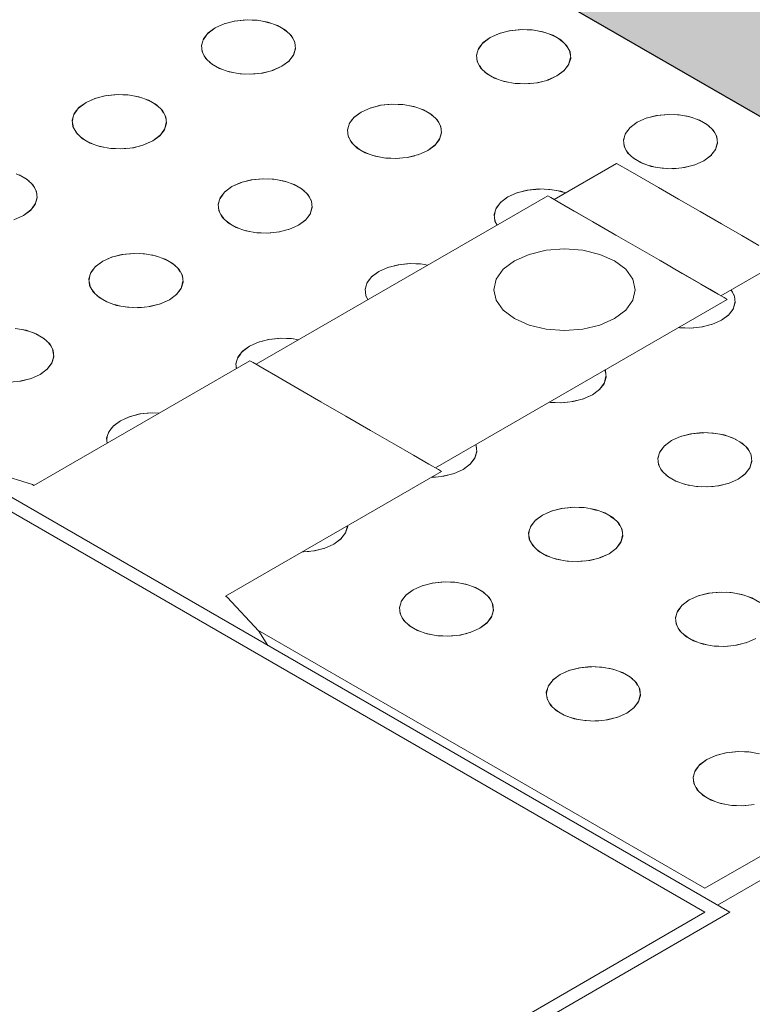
# Model space of a CAD drawing. Header units: millimetres. Extents: x 2 to 902, y -447 to 199.
# Tile 29 of 256: x 28.703 to 29.312, y 44.878 to 45.696. Entities that reach past the tile are written whole.
import ezdxf

# ---------------------------------------------------------------- set-up
doc = ezdxf.new("R2010")
doc.units = ezdxf.units.MM
doc.header["$MEASUREMENT"] = 0
doc.layers.add('AL-Condutos', color=3, linetype='Continuous', lineweight=25)
doc.layers.add('IFC-Elemento construtivo genérico-Contorno', color=253, linetype='Continuous', lineweight=5)

msp = doc.modelspace()

# ---------------------------------------------------------------- hatches: boundary and pattern name
at = {"layer": 'AL-Condutos', "linetype": 'Continuous'}
for points in [[(16.10197, 53.32803), (30.35978, 45.11289), (16.10197, 53.32803), (16.08991, 53.30562), (30.53424, 44.98166), (16.08991, 53.30562), (30.62277, 44.91507), (30.53804, 44.97881), (30.62277, 44.91507), (30.62635, 44.913), (30.62963, 44.91111), (30.63291, 44.90921), (30.62972, 44.91365), (30.62873, 44.91503), (30.62797, 44.91836), (30.62749, 44.91676), (30.62797, 44.91836), (30.62635, 44.92543), (30.62635, 44.91834), (30.62611, 44.91867), (30.61461, 44.93467), (30.62611, 44.91867), (30.62635, 44.91834), (30.62635, 44.92543), (30.6257, 44.92828), (30.62635, 44.92543), (30.62635, 44.92791), (30.62635, 44.92858), (30.62553, 44.92906), (30.61379, 44.93582), (30.62635, 44.92858), (30.61097, 44.94015), (30.61047, 44.94044), (30.51894, 44.99317), (30.61047, 44.94044), (30.61097, 44.94015), (30.61035, 44.9406), (30.51841, 44.99357), (30.51798, 44.99389), (30.51841, 44.99357), (30.61035, 44.9406), (30.61026, 44.94073), (30.60985, 44.94097), (30.51691, 44.9947), (30.61026, 44.94073), (30.61035, 44.9406), (30.61097, 44.94015), (30.62478, 44.93234), (30.62635, 44.93143), (30.62635, 44.93742), (30.6232, 44.93924), (30.6029, 44.95097), (30.48283, 45.02033), (30.45477, 45.04144), (30.48283, 45.02033), (30.6029, 44.95097), (30.6232, 44.93924), (30.62635, 44.93742), (30.62635, 44.94237), (30.6219, 44.94495), (30.59682, 44.95942), (30.6219, 44.94495), (30.62635, 44.94237), (30.62635, 44.9593), (30.61745, 44.96443), (30.57611, 44.98825), (30.61745, 44.96443), (30.62635, 44.9593), (30.62635, 44.9596), (30.61737, 44.96478), (30.57574, 44.98876), (30.35808, 45.11417), (30.62635, 44.9596), (30.35517, 45.11636), (16.11841, 53.34598)], [(30.66113, 44.87599), (30.66684, 44.87269), (30.65697, 44.88214), (30.65334, 44.88754), (30.65323, 44.8877), (30.64834, 44.89042), (30.65323, 44.8877), (30.64805, 44.8907), (16.08991, 53.30562), (16.08436, 53.28264), (30.60482, 44.89925), (30.63158, 44.8838), (30.66827, 44.86262), (30.67133, 44.86085), (30.68521, 44.85284), (30.69114, 44.84942), (30.68746, 44.85294), (30.68286, 44.85735), (30.67907, 44.86097), (30.67036, 44.8623), (30.67019, 44.86254), (30.67036, 44.8623), (30.67907, 44.86097), (30.68286, 44.85735), (30.68746, 44.85294), (30.68113, 44.86066), (30.67776, 44.86223), (30.66702, 44.86725), (30.664, 44.87173), (30.66702, 44.86725), (30.67776, 44.86223), (30.68113, 44.86066), (30.68746, 44.85294), (30.69114, 44.84942), (55.07086, 30.77377), (30.70639, 44.85382), (30.70662, 44.85368), (55.07086, 30.77377), (30.731, 44.84275), (30.73052, 44.84302), (30.71144, 44.85405), (30.71008, 44.85484), (30.70357, 44.85724), (30.70341, 44.85727), (30.7024, 44.85742), (30.69624, 44.85836), (30.67809, 44.86648), (30.6703, 44.86938), (30.67809, 44.86648), (30.67816, 44.86645), (30.67608, 44.86738), (30.67597, 44.86742), (30.67006, 44.8696), (30.6639, 44.87188), (30.66349, 44.87248), (30.66298, 44.87324), (30.66193, 44.87479), (30.66298, 44.87324), (30.66349, 44.87248), (30.6639, 44.87188), (30.67006, 44.8696), (30.66916, 44.87047), (30.67006, 44.8696), (30.67597, 44.86742), (30.66684, 44.87269)], [(16.08991, 53.30562), (30.60535, 44.91538), (30.63906, 44.89594), (30.64486, 44.89259), (30.64346, 44.89454), (30.64233, 44.89516), (30.60574, 44.91521), (30.64233, 44.89516), (30.64346, 44.89454), (30.64243, 44.89514), (30.64346, 44.89454), (30.64486, 44.89259), (30.63904, 44.89595), (30.60535, 44.91538), (30.63891, 44.89598), (30.64492, 44.8925), (30.64793, 44.89076), (30.64805, 44.8907), (30.64791, 44.89083), (30.64805, 44.8907), (30.65236, 44.8882), (30.65323, 44.8877), (30.65312, 44.88785), (30.65229, 44.88832), (30.65142, 44.88979), (30.65229, 44.88832), (30.65312, 44.88785), (30.65191, 44.88966), (30.65129, 44.89001), (30.65191, 44.88966), (30.65125, 44.89064), (30.64933, 44.89348), (30.64922, 44.89351), (30.65079, 44.89086), (30.64742, 44.89225), (30.65079, 44.89086), (30.64922, 44.89351), (30.64933, 44.89348), (30.64857, 44.89461), (30.64808, 44.89378), (30.64857, 44.89461), (30.64745, 44.8965), (30.64702, 44.89691), (30.64713, 44.89674), (30.64702, 44.89691), (30.64675, 44.89703), (30.64607, 44.89733), (30.64675, 44.89703), (30.64544, 44.89802), (30.6456, 44.89754), (30.64677, 44.89416), (30.64679, 44.89409), (30.64732, 44.89253), (30.64679, 44.89409), (30.64677, 44.89416), (30.64664, 44.89413), (30.64677, 44.89416), (30.6456, 44.89754), (30.64505, 44.89778), (30.6456, 44.89754), (30.64544, 44.89802), (30.64467, 44.8986), (30.6447, 44.89794), (30.64417, 44.89817), (30.64487, 44.89455), (30.64417, 44.89817), (30.64477, 44.89457), (30.64491, 44.8937), (30.64374, 44.89482), (30.64315, 44.89496), (30.64374, 44.89482), (30.64218, 44.89632), (30.61416, 44.91147), (30.64218, 44.89632), (30.64374, 44.89482), (30.64491, 44.8937), (30.64452, 44.89464), (30.64491, 44.8937), (30.64463, 44.89461), (30.64491, 44.8937), (30.64477, 44.89457), (30.64417, 44.89817), (30.64342, 44.89851), (30.64275, 44.8988), (30.64342, 44.89851), (30.64417, 44.89817), (30.6447, 44.89794), (30.64467, 44.8986), (30.64402, 44.89908), (30.643, 44.89985), (30.63569, 44.90535), (30.63929, 44.90034), (30.63569, 44.90535), (30.63412, 44.90753), (30.6284, 44.91083), (30.63769, 44.90104), (30.63686, 44.90141), (30.62186, 44.90806), (30.63686, 44.90141), (30.63769, 44.90104), (30.6284, 44.91083), (30.63412, 44.90753), (30.63401, 44.90768), (30.63353, 44.90835), (30.62822, 44.91097), (30.63353, 44.90835), (30.63291, 44.90921), (30.62756, 44.91146), (30.62495, 44.91282), (30.62756, 44.91146), (30.62697, 44.91191), (30.62756, 44.91146), (30.63291, 44.90921), (30.62277, 44.91507), (30.62237, 44.9153)], [(16.08623, 53.26305), (55.07274, 30.75418), (16.08436, 53.28264)], [(16.08436, 53.28264), (55.01538, 30.78732), (55.02008, 30.8031)], [(16.09523, 53.25024), (55.08174, 30.74137), (16.08623, 53.26305)], [(16.08623, 53.26305), (55.01345, 30.78081), (55.01538, 30.7873)]]:
    msp.add_hatch(color=91, dxfattribs=at).paths.add_polyline_path(points)

# ---------------------------------------------------------------- linework, layer by layer
at = {"layer": 'AL-Condutos'}
msp.add_line((16.09523, 53.25024), (55.08174, 30.74137), dxfattribs=at)
at = {"layer": 'IFC-Elemento construtivo genérico-Contorno', "color": 7, "lineweight": 5}
for p, q in [((26.91705, 46.32638), (29.29343, 44.95438)), ((26.91706, 46.31438), (29.27265, 44.95438)), ((28.86559, 45.6894), (28.8737, 45.69299)), ((28.86559, 45.6894), (28.87302, 45.69276)), ((28.87302, 45.69276), (28.8824, 45.69507)), ((28.87302, 45.69276), (28.88163, 45.695)), ((28.88163, 45.695), (28.89093, 45.69598)), ((28.88163, 45.695), (28.89229, 45.69594)), ((28.89093, 45.69598), (28.90036, 45.69565)), ((28.89633, 45.69579), (28.90192, 45.69537)), ((28.90036, 45.69565), (28.90939, 45.69403)), ((28.90605, 45.69463), (28.91123, 45.69338)), ((28.90939, 45.69403), (28.91747, 45.6912)), ((28.91486, 45.69213), (28.91927, 45.69017)), ((28.91747, 45.6912), (28.92414, 45.68735)), ((28.8583, 45.68324), (28.85572, 45.67963)), ((28.85976, 45.68511), (28.85587, 45.68013)), ((28.86559, 45.6894), (28.85936, 45.68471)), ((28.86559, 45.6894), (28.85976, 45.68511)), ((28.92234, 45.68839), (28.92574, 45.68584)), ((28.92414, 45.68735), (28.92904, 45.68269)), ((28.92791, 45.68375), (28.93008, 45.68076)), ((28.92904, 45.68269), (28.93184, 45.67747)), ((29.09422, 45.6814), (29.10234, 45.685)), ((29.09422, 45.6814), (29.10166, 45.68476)), ((29.10166, 45.68476), (29.11103, 45.68707)), ((29.10166, 45.68476), (29.11027, 45.687)), ((29.11027, 45.687), (29.11956, 45.68798)), ((29.11027, 45.687), (29.12092, 45.68794)), ((29.11956, 45.68798), (29.12899, 45.68765)), ((29.12489, 45.6878), (29.13062, 45.68736)), ((29.12899, 45.68765), (29.13801, 45.68602)), ((29.13466, 45.68663), (29.13978, 45.68541)), ((29.13801, 45.68602), (29.1461, 45.68321)), ((29.14354, 45.6841), (29.1479, 45.68217)), ((29.1461, 45.68321), (29.15278, 45.67935)), ((28.85587, 45.68013), (28.85417, 45.67476)), ((28.85417, 45.67476), (28.85474, 45.66931)), ((28.85505, 45.67755), (28.85425, 45.67403)), ((28.93136, 45.67838), (28.93208, 45.67517)), ((28.93184, 45.67747), (28.93241, 45.67203)), ((29.08697, 45.67529), (29.08435, 45.67165)), ((29.08838, 45.6771), (29.08451, 45.67213)), ((29.09422, 45.6814), (29.088, 45.67671)), ((29.09422, 45.6814), (29.08838, 45.6771)), ((29.15097, 45.68039), (29.15433, 45.67787)), ((29.15278, 45.67935), (29.15766, 45.67468)), ((29.15659, 45.67571), (29.15871, 45.67274)), ((29.15766, 45.67468), (29.16048, 45.66948)), ((28.85449, 45.67168), (28.85526, 45.66837)), ((28.85474, 45.66931), (28.85756, 45.66411)), ((28.85651, 45.66604), (28.85863, 45.66308)), ((28.93082, 45.66709), (28.92684, 45.66169)), ((28.93071, 45.66666), (28.92684, 45.66169)), ((28.93233, 45.6728), (28.93071, 45.66666)), ((28.93241, 45.67203), (28.93071, 45.66666)), ((29.08451, 45.67213), (29.08281, 45.66676)), ((29.08281, 45.66676), (29.08337, 45.66132)), ((29.08365, 45.66944), (29.08288, 45.66604)), ((29.15996, 45.67042), (29.16072, 45.66713)), ((29.16048, 45.66948), (29.16104, 45.66403)), ((28.85756, 45.66411), (28.86244, 45.65944)), ((28.8609, 45.66092), (28.86424, 45.6584)), ((28.86244, 45.65944), (28.86912, 45.65558)), ((28.9129, 45.6538), (28.92101, 45.6574)), ((28.91358, 45.65404), (28.92101, 45.6574)), ((28.92724, 45.66208), (28.92101, 45.6574)), ((28.92684, 45.66169), (28.92101, 45.6574)), ((29.08313, 45.66369), (29.08389, 45.66037)), ((29.08337, 45.66132), (29.0862, 45.65611)), ((29.08515, 45.65805), (29.08726, 45.65509)), ((29.15945, 45.65909), (29.15547, 45.65369)), ((29.15935, 45.65867), (29.15547, 45.65369)), ((29.16096, 45.6648), (29.15935, 45.65867)), ((29.16104, 45.66403), (29.15935, 45.65867)), ((28.86732, 45.65662), (28.87169, 45.65469)), ((28.86912, 45.65558), (28.87721, 45.65276)), ((28.87544, 45.65338), (28.88057, 45.65216)), ((28.87721, 45.65276), (28.88623, 45.65114)), ((28.88459, 45.65143), (28.89029, 45.651)), ((28.88623, 45.65114), (28.89566, 45.65081)), ((28.89443, 45.65085), (28.9004, 45.65131)), ((28.89566, 45.65081), (28.90495, 45.65179)), ((28.90412, 45.65171), (28.91017, 45.65315)), ((28.90495, 45.65179), (28.91358, 45.65404)), ((29.0862, 45.65611), (29.09108, 45.65144)), ((29.08953, 45.65292), (29.09288, 45.6504)), ((29.09108, 45.65144), (29.09775, 45.64758)), ((29.14153, 45.6458), (29.14965, 45.6494)), ((29.14219, 45.64603), (29.14965, 45.6494)), ((29.15588, 45.65409), (29.14965, 45.6494)), ((29.15547, 45.65369), (29.14965, 45.6494)), ((29.09595, 45.64863), (29.10032, 45.64669)), ((29.09775, 45.64758), (29.10585, 45.64477)), ((29.10407, 45.64538), (29.1092, 45.64416)), ((29.10585, 45.64477), (29.11486, 45.64314)), ((29.11323, 45.64344), (29.11893, 45.643)), ((29.11486, 45.64314), (29.12429, 45.64281)), ((29.12307, 45.64285), (29.12884, 45.64329)), ((29.12429, 45.64281), (29.13358, 45.64379)), ((29.13278, 45.64371), (29.1389, 45.64518)), ((29.13358, 45.64379), (29.14219, 45.64603)), ((28.76563, 45.63076), (28.77501, 45.63306)), ((28.76563, 45.63076), (28.77424, 45.633)), ((28.77424, 45.633), (28.78354, 45.63398)), ((28.77424, 45.633), (28.7849, 45.63393)), ((28.78354, 45.63398), (28.79297, 45.63365)), ((28.78894, 45.63379), (28.79453, 45.63337)), ((28.79297, 45.63365), (28.802, 45.63203)), ((28.79872, 45.63261), (28.80374, 45.63142)), ((28.7582, 45.6274), (28.75197, 45.62271)), ((28.7582, 45.6274), (28.75237, 45.6231)), ((28.7582, 45.6274), (28.76631, 45.63099)), ((28.7582, 45.6274), (28.76563, 45.63076)), ((28.802, 45.63203), (28.81008, 45.6292)), ((28.80759, 45.63007), (28.81185, 45.62818)), ((28.81008, 45.6292), (28.81675, 45.62535)), ((28.81498, 45.62637), (28.81826, 45.62391)), ((28.81675, 45.62535), (28.82165, 45.62068)), ((28.99427, 45.62276), (29.00364, 45.62507)), ((28.99427, 45.62276), (29.00288, 45.625)), ((29.00288, 45.625), (29.01217, 45.62598)), ((29.00288, 45.625), (29.01353, 45.62594)), ((29.01217, 45.62598), (29.0216, 45.62565)), ((29.01758, 45.62579), (29.02317, 45.62537)), ((29.0216, 45.62565), (29.03063, 45.62403)), ((29.0273, 45.62463), (29.03247, 45.62338)), ((28.7485, 45.61813), (28.7468, 45.61277)), ((28.75087, 45.62118), (28.74834, 45.61766)), ((28.75237, 45.6231), (28.7485, 45.61813)), ((28.82059, 45.62169), (28.82266, 45.61879)), ((28.82165, 45.62068), (28.82445, 45.61547)), ((28.82397, 45.61638), (28.82469, 45.61317)), ((28.98683, 45.6194), (28.9806, 45.61471)), ((28.98683, 45.6194), (28.98101, 45.61511)), ((28.98683, 45.6194), (28.99495, 45.62299)), ((28.98683, 45.6194), (28.99427, 45.62276)), ((29.03063, 45.62403), (29.03871, 45.6212)), ((29.0361, 45.62213), (29.04051, 45.62017)), ((29.03871, 45.6212), (29.04539, 45.61735)), ((29.04358, 45.61839), (29.04698, 45.61584)), ((29.04539, 45.61735), (29.05028, 45.61269)), ((29.22376, 45.61427), (29.2331, 45.61657)), ((29.22376, 45.61427), (29.23237, 45.61651)), ((29.23237, 45.61651), (29.24166, 45.61749)), ((29.23237, 45.61651), (29.24299, 45.61744)), ((29.24166, 45.61749), (29.25109, 45.61716)), ((29.24702, 45.6173), (29.25272, 45.61686)), ((29.25109, 45.61716), (29.2601, 45.61553)), ((29.25675, 45.61614), (29.26188, 45.61492)), ((28.7468, 45.61277), (28.74737, 45.60732)), ((28.74763, 45.61539), (28.74687, 45.61208)), ((28.74714, 45.60954), (28.74784, 45.60642)), ((28.82494, 45.6108), (28.82332, 45.60466)), ((28.82502, 45.61003), (28.82332, 45.60466)), ((28.82445, 45.61547), (28.82502, 45.61003)), ((28.97712, 45.61013), (28.97542, 45.60476)), ((28.97954, 45.61324), (28.97696, 45.60963)), ((28.98101, 45.61511), (28.97712, 45.61013)), ((29.04916, 45.61375), (29.05132, 45.61076)), ((29.05028, 45.61269), (29.05309, 45.60747)), ((29.0526, 45.60838), (29.05332, 45.60517)), ((29.21632, 45.61091), (29.21009, 45.60622)), ((29.21632, 45.61091), (29.21048, 45.6066)), ((29.21632, 45.61091), (29.22443, 45.61451)), ((29.21632, 45.61091), (29.22376, 45.61427)), ((29.2601, 45.61553), (29.26819, 45.61272)), ((29.26563, 45.61361), (29.26999, 45.61168)), ((29.26819, 45.61272), (29.27487, 45.60886)), ((29.27307, 45.6099), (29.27642, 45.60738)), ((29.27487, 45.60886), (29.27975, 45.60419)), ((28.74737, 45.60732), (28.75017, 45.60211)), ((28.74916, 45.604), (28.75123, 45.60111)), ((28.75017, 45.60211), (28.75507, 45.59744)), ((28.81985, 45.60008), (28.81362, 45.5954)), ((28.82343, 45.60509), (28.81945, 45.59969)), ((28.82332, 45.60466), (28.81945, 45.59969)), ((28.97542, 45.60476), (28.97598, 45.59931)), ((28.9763, 45.60755), (28.97549, 45.60403)), ((28.97574, 45.60168), (28.9765, 45.59837)), ((29.05357, 45.6028), (29.05195, 45.59666)), ((29.05365, 45.60203), (29.05195, 45.59666)), ((29.05309, 45.60747), (29.05365, 45.60203)), ((29.2066, 45.60163), (29.2049, 45.59627)), ((29.209, 45.6047), (29.20646, 45.60117)), ((29.21048, 45.6066), (29.2066, 45.60163)), ((29.27869, 45.60521), (29.2808, 45.60225)), ((29.27975, 45.60419), (29.28258, 45.59898)), ((29.28206, 45.59993), (29.28282, 45.59661)), ((28.75357, 45.59888), (28.75684, 45.59642)), ((28.75507, 45.59744), (28.76175, 45.59359)), ((28.75997, 45.59461), (28.76423, 45.59272)), ((28.76175, 45.59359), (28.76982, 45.59076)), ((28.79758, 45.5898), (28.80619, 45.59203)), ((28.80551, 45.5918), (28.81362, 45.5954)), ((28.80619, 45.59203), (28.81362, 45.5954)), ((28.81945, 45.59969), (28.81362, 45.5954)), ((28.97598, 45.59931), (28.97881, 45.59411)), ((28.97776, 45.59604), (28.97987, 45.59308)), ((28.97881, 45.59411), (28.98369, 45.58944)), ((29.04849, 45.59208), (29.04226, 45.5874)), ((29.04808, 45.59169), (29.04226, 45.5874)), ((29.05206, 45.59709), (29.04808, 45.59169)), ((29.05195, 45.59666), (29.04808, 45.59169)), ((29.2049, 45.59627), (29.20547, 45.59082)), ((29.20574, 45.59889), (29.20498, 45.59556)), ((29.20523, 45.59317), (29.20599, 45.58988)), ((29.28307, 45.59432), (29.28144, 45.58817)), ((29.28314, 45.59354), (29.28144, 45.58817)), ((29.28258, 45.59898), (29.28314, 45.59354)), ((28.76809, 45.59138), (28.77311, 45.59018)), ((28.76982, 45.59076), (28.77885, 45.58914)), ((28.7773, 45.58942), (28.78266, 45.58902)), ((28.77885, 45.58914), (28.78828, 45.58882)), ((28.78713, 45.58886), (28.79274, 45.58929)), ((28.78828, 45.58882), (28.79758, 45.5898)), ((28.79678, 45.58971), (28.80269, 45.59113)), ((28.98214, 45.59092), (28.98549, 45.5884)), ((28.98369, 45.58944), (28.99036, 45.58558)), ((28.98856, 45.58662), (28.99293, 45.58469)), ((28.99036, 45.58558), (28.99846, 45.58276)), ((28.99668, 45.58338), (29.00181, 45.58216)), ((29.02619, 45.58179), (29.03482, 45.58404)), ((29.03414, 45.5838), (29.04226, 45.5874)), ((29.03482, 45.58404), (29.04226, 45.5874)), ((29.20547, 45.59082), (29.20829, 45.58562)), ((29.20724, 45.58756), (29.20936, 45.58459)), ((29.20829, 45.58562), (29.21317, 45.58095)), ((29.27797, 45.58359), (29.27174, 45.57891)), ((29.28156, 45.58861), (29.27757, 45.5832)), ((29.28144, 45.58817), (29.27757, 45.5832)), ((28.99846, 45.58276), (29.00747, 45.58114)), ((29.00584, 45.58143), (29.01154, 45.581)), ((29.00747, 45.58114), (29.0169, 45.58081)), ((29.01567, 45.58085), (29.02165, 45.58131)), ((29.0169, 45.58081), (29.02619, 45.58179)), ((29.02536, 45.58171), (29.03142, 45.58315)), ((29.14729, 45.54676), (29.19925, 45.57676)), ((29.19925, 45.57676), (29.20161, 45.57539)), ((29.20161, 45.57539), (29.20853, 45.5714)), ((29.21162, 45.58243), (29.21497, 45.57991)), ((29.21317, 45.58095), (29.21985, 45.57709)), ((29.21804, 45.57813), (29.22241, 45.5762)), ((29.21985, 45.57709), (29.22794, 45.57428)), ((29.25568, 45.5733), (29.26429, 45.57554)), ((29.26363, 45.57531), (29.27174, 45.57891)), ((29.26429, 45.57554), (29.27174, 45.57891)), ((29.27757, 45.5832), (29.27174, 45.57891)), ((28.70014, 45.5681), (28.7045, 45.56617)), ((28.7027, 45.56721), (28.70938, 45.56336)), ((29.20853, 45.5714), (29.21954, 45.56504)), ((29.22617, 45.57489), (29.23129, 45.57367)), ((29.22794, 45.57428), (29.23696, 45.57264)), ((29.23533, 45.57294), (29.24106, 45.5725)), ((29.23696, 45.57264), (29.24639, 45.57232)), ((29.24513, 45.57236), (29.25102, 45.57281)), ((29.24639, 45.57232), (29.25568, 45.5733)), ((29.25485, 45.57321), (29.26116, 45.57472)), ((28.70758, 45.5644), (28.71093, 45.56187)), ((28.70938, 45.56336), (28.71426, 45.55868)), ((28.71319, 45.55971), (28.71531, 45.55675)), ((28.87944, 45.5574), (28.88756, 45.56099)), ((28.87944, 45.5574), (28.88688, 45.56076)), ((28.88688, 45.56076), (28.89625, 45.56306)), ((28.88688, 45.56076), (28.89549, 45.563)), ((28.89549, 45.563), (28.90478, 45.56398)), ((28.89549, 45.563), (28.90614, 45.56393)), ((28.90478, 45.56398), (28.91421, 45.56365)), ((28.91019, 45.56379), (28.91578, 45.56337)), ((28.91421, 45.56365), (28.92324, 45.56203)), ((28.91997, 45.56261), (28.92498, 45.56142)), ((28.92324, 45.56203), (28.93132, 45.5592)), ((28.92884, 45.56007), (28.93309, 45.55818)), ((28.93132, 45.5592), (28.938, 45.55535)), ((29.21954, 45.56504), (29.2339, 45.55676)), ((28.71426, 45.55868), (28.71708, 45.55348)), ((28.71656, 45.55442), (28.71732, 45.55113)), ((28.71708, 45.55348), (28.71765, 45.54804)), ((28.87211, 45.55118), (28.86959, 45.54766)), ((28.87362, 45.5531), (28.86974, 45.54813)), ((28.87944, 45.5574), (28.87321, 45.55271)), ((28.87944, 45.5574), (28.87362, 45.5531)), ((28.93622, 45.55637), (28.9395, 45.55391)), ((28.938, 45.55535), (28.94289, 45.55068)), ((28.94183, 45.55169), (28.94391, 45.54879)), ((28.94289, 45.55068), (28.9457, 45.54547)), ((29.10893, 45.54891), (29.11704, 45.5525)), ((29.10893, 45.54891), (29.11637, 45.55227)), ((29.11637, 45.55227), (29.12571, 45.55457)), ((29.11637, 45.55227), (29.12497, 45.55451)), ((29.12497, 45.55451), (29.13427, 45.55549)), ((29.12497, 45.55451), (29.1356, 45.55544)), ((29.13427, 45.55549), (29.1437, 45.55516)), ((29.13971, 45.5553), (29.14527, 45.55488)), ((29.1437, 45.55516), (29.15273, 45.55354)), ((29.14939, 45.55414), (29.15456, 45.55289)), ((29.15273, 45.55354), (29.15666, 45.55217)), ((29.2339, 45.55676), (29.2506, 45.54711)), ((28.71606, 45.54311), (28.71206, 45.53769)), ((28.71595, 45.54267), (28.71206, 45.53769)), ((28.71757, 45.5488), (28.71595, 45.54267)), ((28.71765, 45.54804), (28.71595, 45.54267)), ((28.86974, 45.54813), (28.86804, 45.54277)), ((28.86804, 45.54277), (28.86861, 45.53732)), ((28.86887, 45.54539), (28.86811, 45.54208)), ((28.89961, 45.40976), (29.14209, 45.54976)), ((28.94521, 45.54638), (28.94593, 45.54317)), ((28.9457, 45.54547), (28.94626, 45.54003)), ((29.10157, 45.54265), (29.09907, 45.53915)), ((29.1031, 45.54461), (29.09921, 45.53963)), ((29.10893, 45.54891), (29.1027, 45.54422)), ((29.10893, 45.54891), (29.1031, 45.54461)), ((29.14209, 45.54976), (29.14463, 45.54829)), ((29.14463, 45.54829), (29.15207, 45.544)), ((29.14965, 45.54539), (29.15657, 45.5414)), ((29.15207, 45.544), (29.16391, 45.53716)), ((29.2506, 45.54711), (29.26854, 45.53676)), ((28.71246, 45.53808), (28.70623, 45.53339)), ((28.71206, 45.53769), (28.70623, 45.53339)), ((28.86839, 45.53954), (28.86908, 45.53642)), ((28.86861, 45.53732), (28.87142, 45.53211)), ((28.94467, 45.53509), (28.94069, 45.52969)), ((28.94456, 45.53466), (28.94069, 45.52969)), ((28.94618, 45.5408), (28.94456, 45.53466)), ((28.94626, 45.54003), (28.94456, 45.53466)), ((29.09921, 45.53963), (29.09751, 45.53427)), ((29.09838, 45.53701), (29.09759, 45.53356)), ((29.15657, 45.5414), (29.16758, 45.53504)), ((29.16391, 45.53716), (29.17933, 45.52826)), ((29.16758, 45.53504), (29.18193, 45.52676)), ((29.26854, 45.53676), (29.28647, 45.5264)), ((28.69812, 45.5298), (28.70623, 45.53339)), ((28.6988, 45.53003), (28.70623, 45.53339)), ((28.87041, 45.534), (28.87248, 45.53111)), ((28.87142, 45.53211), (28.87631, 45.52744)), ((28.87481, 45.52888), (28.87809, 45.52642)), ((28.87631, 45.52744), (28.88299, 45.52359)), ((28.9411, 45.53008), (28.93487, 45.5254)), ((28.94069, 45.52969), (28.93487, 45.5254)), ((29.09751, 45.53427), (29.09808, 45.52882)), ((29.09784, 45.53117), (29.0986, 45.52788)), ((29.09808, 45.52882), (29.09992, 45.52541)), ((29.17933, 45.52826), (29.1973, 45.51789)), ((29.18193, 45.52676), (29.19864, 45.51711)), ((29.28647, 45.5264), (29.30318, 45.51676)), ((28.88122, 45.52461), (28.88548, 45.52272)), ((28.88299, 45.52359), (28.89107, 45.52076)), ((28.88933, 45.52138), (28.89435, 45.52018)), ((28.89107, 45.52076), (28.9001, 45.51914)), ((28.89854, 45.51942), (28.9039, 45.51902)), ((28.9001, 45.51914), (28.90953, 45.51882)), ((28.90837, 45.51886), (28.91398, 45.51929)), ((28.90953, 45.51882), (28.91882, 45.5198)), ((28.91802, 45.51971), (28.92393, 45.52113)), ((28.91882, 45.5198), (28.92743, 45.52203)), ((28.92675, 45.5218), (28.93487, 45.5254)), ((28.92743, 45.52203), (28.93487, 45.5254)), ((29.09985, 45.52556), (29.09994, 45.52542)), ((29.1973, 45.51789), (29.21658, 45.50676)), ((29.30318, 45.51676), (29.31752, 45.50848)), ((28.78811, 45.501), (28.79741, 45.50199)), ((28.78811, 45.501), (28.79877, 45.50194)), ((28.79741, 45.50199), (28.80684, 45.50166)), ((28.80274, 45.5018), (28.80847, 45.50136)), ((28.80684, 45.50166), (28.81585, 45.50003)), ((29.12656, 45.50115), (29.14074, 45.50454)), ((29.14074, 45.50454), (29.15595, 45.5057)), ((29.15595, 45.5057), (29.17116, 45.50454)), ((29.17116, 45.50454), (29.18535, 45.50115)), ((29.21658, 45.50676), (29.23585, 45.49563)), ((28.77205, 45.49539), (28.76582, 45.49071)), ((28.77205, 45.49539), (28.76623, 45.4911)), ((28.77205, 45.49539), (28.78017, 45.49899)), ((28.77205, 45.49539), (28.77949, 45.49876)), ((28.77949, 45.49876), (28.78891, 45.50107)), ((28.77949, 45.49876), (28.78811, 45.501)), ((28.8125, 45.50063), (28.81763, 45.49941)), ((28.81585, 45.50003), (28.82395, 45.49721)), ((28.82138, 45.4981), (28.82575, 45.49617)), ((28.82395, 45.49721), (28.83062, 45.49336)), ((28.82882, 45.4944), (28.83217, 45.49187)), ((29.01758, 45.4925), (29.02688, 45.49348)), ((29.01758, 45.4925), (29.02821, 45.49344)), ((29.02688, 45.49348), (29.03631, 45.49316)), ((29.11438, 45.49576), (29.10504, 45.48873)), ((29.11438, 45.49576), (29.12656, 45.50115)), ((29.18535, 45.50115), (29.19751, 45.49575)), ((29.19751, 45.49575), (29.20687, 45.48873)), ((29.2345, 45.4964), (29.25122, 45.48676)), ((29.23585, 45.49563), (29.25381, 45.48526)), ((29.28586, 45.46676), (29.33782, 45.49676)), ((28.76235, 45.48613), (28.76065, 45.48077)), ((28.76472, 45.48918), (28.7622, 45.48565)), ((28.76623, 45.4911), (28.76235, 45.48613)), ((28.83062, 45.49336), (28.8355, 45.48868)), ((28.83444, 45.48971), (28.83656, 45.48675)), ((28.8355, 45.48868), (28.83832, 45.48348)), ((29.00154, 45.48691), (28.99531, 45.48222)), ((29.00154, 45.48691), (28.99571, 45.48261)), ((29.00154, 45.48691), (29.00965, 45.4905)), ((29.00154, 45.48691), (29.00897, 45.49027)), ((29.00897, 45.49027), (29.01832, 45.49257)), ((29.00897, 45.49027), (29.01758, 45.4925)), ((29.03232, 45.49329), (29.03788, 45.49288)), ((29.03631, 45.49316), (29.04221, 45.49209)), ((29.04206, 45.49212), (29.04221, 45.49209)), ((29.10504, 45.48873), (29.09916, 45.48054)), ((29.20687, 45.48873), (29.21273, 45.48054)), ((29.25122, 45.48676), (29.26556, 45.47848)), ((29.25381, 45.48526), (29.26924, 45.47635)), ((28.76065, 45.48077), (28.76122, 45.47532)), ((28.7615, 45.48344), (28.76072, 45.48004)), ((28.76098, 45.47764), (28.7617, 45.47442)), ((28.83881, 45.4788), (28.83719, 45.47267)), ((28.83889, 45.47804), (28.83719, 45.47267)), ((28.83781, 45.48442), (28.83857, 45.48113)), ((28.83832, 45.48348), (28.83889, 45.47804)), ((28.99184, 45.47764), (28.99014, 45.47227)), ((28.99414, 45.48059), (28.99169, 45.47718)), ((28.99571, 45.48261), (28.99184, 45.47764)), ((29.09916, 45.48054), (29.09716, 45.47176)), ((29.21273, 45.48054), (29.21474, 45.47176)), ((29.26556, 45.47848), (29.27657, 45.47212)), ((28.76122, 45.47532), (28.76403, 45.47011)), ((28.76299, 45.47203), (28.76515, 45.46905)), ((28.76403, 45.47011), (28.76892, 45.46544)), ((28.8373, 45.47311), (28.8333, 45.46769)), ((28.83719, 45.47267), (28.8333, 45.46769)), ((28.99014, 45.47227), (28.99071, 45.46683)), ((28.99096, 45.47485), (28.99021, 45.47161)), ((28.99048, 45.46903), (28.99118, 45.46593)), ((29.09716, 45.47176), (29.09915, 45.46297)), ((29.21474, 45.47176), (29.21274, 45.46297)), ((29.26924, 45.47635), (29.28107, 45.46952)), ((29.27657, 45.47212), (29.28349, 45.46812)), ((29.28107, 45.46952), (29.28851, 45.46522)), ((29.29421, 45.47158), (29.29552, 45.46977)), ((29.29447, 45.47173), (29.29728, 45.46649)), ((28.76733, 45.46695), (28.77072, 45.4644)), ((28.76892, 45.46544), (28.7756, 45.46159)), ((28.7738, 45.46263), (28.77821, 45.46067)), ((28.7756, 45.46159), (28.78368, 45.45876)), ((28.81936, 45.4598), (28.82748, 45.46339)), ((28.82004, 45.46003), (28.82748, 45.46339)), ((28.83371, 45.46808), (28.82748, 45.46339)), ((28.8333, 45.46769), (28.82748, 45.46339)), ((28.99071, 45.46683), (28.99255, 45.46342)), ((28.9925, 45.46351), (28.99255, 45.46342)), ((29.04856, 45.32376), (29.29105, 45.46376)), ((29.09915, 45.46297), (29.10504, 45.45479)), ((29.21274, 45.46297), (29.20686, 45.45479)), ((29.28851, 45.46522), (29.29105, 45.46376)), ((29.29776, 45.46184), (29.29615, 45.45568)), ((29.29785, 45.46104), (29.29615, 45.45568)), ((29.29679, 45.4674), (29.29753, 45.46416)), ((29.29728, 45.46649), (29.29785, 45.46104)), ((28.78184, 45.45941), (28.78702, 45.45816)), ((28.78368, 45.45876), (28.79271, 45.45714)), ((28.79114, 45.45742), (28.79669, 45.45701)), ((28.79271, 45.45714), (28.80213, 45.45681)), ((28.80091, 45.45686), (28.80668, 45.4573)), ((28.80213, 45.45681), (28.81143, 45.4578)), ((28.81063, 45.45771), (28.81654, 45.45912)), ((28.81143, 45.4578), (28.82004, 45.46003)), ((29.10504, 45.45479), (29.11438, 45.44775)), ((29.20686, 45.45479), (29.19752, 45.44776)), ((29.27265, 44.97438), (30.10403, 45.45438)), ((29.28303, 44.96038), (30.13867, 45.45438)), ((29.29626, 45.4561), (29.29228, 45.45071)), ((29.29615, 45.45568), (29.29228, 45.45071)), ((29.11438, 45.44775), (29.12656, 45.44236)), ((29.18535, 45.44236), (29.19752, 45.44776)), ((29.27833, 45.44282), (29.28645, 45.44641)), ((29.27902, 45.44305), (29.28645, 45.44641)), ((29.29267, 45.4511), (29.28645, 45.44641)), ((29.29228, 45.45071), (29.28645, 45.44641)), ((28.69945, 45.43966), (28.70846, 45.43803)), ((28.70511, 45.43863), (28.71024, 45.43741)), ((28.70846, 45.43803), (28.71656, 45.43521)), ((28.71399, 45.4361), (28.71835, 45.43417)), ((29.12656, 45.44236), (29.14072, 45.43897)), ((29.14072, 45.43897), (29.15595, 45.43782)), ((29.15595, 45.43782), (29.17116, 45.43897)), ((29.17116, 45.43897), (29.18535, 45.44236)), ((29.25052, 45.44036), (29.25166, 45.44015)), ((29.25061, 45.44041), (29.25579, 45.44001)), ((29.25166, 45.44015), (29.26109, 45.43982)), ((29.25983, 45.43987), (29.26592, 45.44034)), ((29.26109, 45.43982), (29.27038, 45.44081)), ((29.26953, 45.44071), (29.27584, 45.44223)), ((29.27038, 45.44081), (29.27902, 45.44305)), ((28.71656, 45.43521), (28.72323, 45.43135)), ((28.72143, 45.43239), (28.72478, 45.42987)), ((28.72323, 45.43135), (28.72811, 45.42668)), ((28.89415, 45.4249), (28.90226, 45.4285)), ((28.89415, 45.4249), (28.90158, 45.42827)), ((28.90158, 45.42827), (28.91098, 45.43057)), ((28.90158, 45.42827), (28.91021, 45.43051)), ((28.91021, 45.43051), (28.91951, 45.43149)), ((28.91021, 45.43051), (28.92084, 45.43145)), ((28.91951, 45.43149), (28.92893, 45.43117)), ((28.92487, 45.43131), (28.93057, 45.43087)), ((28.92893, 45.43117), (28.93484, 45.4301)), ((28.93459, 45.43015), (28.93482, 45.43009)), ((28.72704, 45.42771), (28.72917, 45.42474)), ((28.72811, 45.42668), (28.73093, 45.42148)), ((28.73035, 45.42254), (28.7315, 45.41603)), ((28.73093, 45.42148), (28.7315, 45.41603)), ((28.88832, 45.42061), (28.88445, 45.41564)), ((28.89415, 45.4249), (28.88792, 45.42022)), ((28.89415, 45.4249), (28.88832, 45.42061)), ((28.71493, 45.30913), (28.89441, 45.41276)), ((28.73139, 45.41668), (28.7298, 45.41067)), ((28.7315, 45.41603), (28.7298, 45.41067)), ((28.88445, 45.41564), (28.88275, 45.41027)), ((28.88358, 45.4129), (28.88282, 45.40957)), ((28.88675, 45.41859), (28.8843, 45.41518)), ((28.89441, 45.41276), (28.89713, 45.41119)), ((28.72632, 45.40608), (28.72009, 45.40139)), ((28.72591, 45.40569), (28.72009, 45.40139)), ((28.72991, 45.41109), (28.72591, 45.40569)), ((28.7298, 45.41067), (28.72591, 45.40569)), ((28.88275, 45.41027), (28.88316, 45.40626)), ((28.88308, 45.40713), (28.88327, 45.40632)), ((28.89713, 45.41119), (28.90509, 45.4066)), ((28.90509, 45.4066), (28.91775, 45.39929)), ((29.18946, 45.40511), (29.19014, 45.40216)), ((29.18953, 45.40514), (29.18989, 45.40449)), ((29.18989, 45.40449), (29.19046, 45.39904)), ((28.69474, 45.39481), (28.70404, 45.39579)), ((28.70324, 45.39571), (28.70915, 45.39712)), ((28.70404, 45.39579), (28.71265, 45.39803)), ((28.71197, 45.3978), (28.72009, 45.40139)), ((28.71265, 45.39803), (28.72009, 45.40139)), ((28.91775, 45.39929), (28.93425, 45.38976)), ((29.19037, 45.39983), (29.18876, 45.39368)), ((29.19046, 45.39904), (29.18876, 45.39368)), ((28.93425, 45.38976), (28.95347, 45.37866)), ((29.18528, 45.3891), (29.17906, 45.38441)), ((29.18489, 45.3887), (29.17906, 45.38441)), ((29.18887, 45.3941), (29.18489, 45.3887)), ((29.18876, 45.39368), (29.18489, 45.3887)), ((29.15372, 45.37783), (29.16301, 45.37881)), ((29.16221, 45.37873), (29.16836, 45.3802)), ((29.16301, 45.37881), (29.17162, 45.38105)), ((29.17094, 45.38082), (29.17906, 45.38441)), ((29.17162, 45.38105), (29.17906, 45.38441)), ((28.95347, 45.37866), (28.97409, 45.36676)), ((29.14315, 45.37837), (29.14429, 45.37816)), ((29.14322, 45.37841), (29.14814, 45.37802)), ((29.14429, 45.37816), (29.15372, 45.37783)), ((29.15253, 45.37788), (29.15824, 45.37831)), ((28.78676, 45.3629), (28.78053, 45.35822)), ((28.78676, 45.3629), (28.78093, 45.35861)), ((28.78676, 45.3629), (28.79487, 45.3665)), ((28.78676, 45.3629), (28.79419, 45.36626)), ((28.79419, 45.36626), (28.80356, 45.36857)), ((28.79419, 45.36626), (28.80282, 45.36851)), ((28.80282, 45.36851), (28.81211, 45.36949)), ((28.80282, 45.36851), (28.81324, 45.36943)), ((28.81211, 45.36949), (28.81906, 45.36925)), ((28.81211, 45.36949), (28.81879, 45.3691)), ((28.97409, 45.36676), (28.99471, 45.35485)), ((28.77936, 45.35659), (28.77691, 45.35317)), ((28.78093, 45.35861), (28.77706, 45.35364)), ((28.99471, 45.35485), (29.01392, 45.34376)), ((28.77706, 45.35364), (28.77536, 45.34827)), ((28.77536, 45.34827), (28.77577, 45.34426)), ((28.77619, 45.35089), (28.77543, 45.34756)), ((29.24487, 45.34641), (29.23865, 45.34173)), ((29.24487, 45.34641), (29.23905, 45.34212)), ((29.24487, 45.34641), (29.25299, 45.35001)), ((29.24487, 45.34641), (29.25231, 45.34978)), ((29.25231, 45.34978), (29.26165, 45.35208)), ((29.25231, 45.34978), (29.26093, 45.35201)), ((29.26093, 45.35201), (29.27022, 45.35299)), ((29.26093, 45.35201), (29.27158, 45.35295)), ((29.27022, 45.35299), (29.27965, 45.35266)), ((29.27565, 45.35281), (29.28122, 45.35238)), ((29.27965, 45.35266), (29.28867, 45.35105)), ((29.28538, 45.35164), (29.29042, 45.35043)), ((29.28867, 45.35105), (29.29675, 45.34822)), ((29.29426, 45.34909), (29.29853, 45.3472)), ((29.29675, 45.34822), (29.30343, 45.34436)), ((28.77569, 45.34513), (28.77588, 45.34432)), ((29.01392, 45.34376), (29.03042, 45.33423)), ((29.08207, 45.3431), (29.08276, 45.34011)), ((29.08216, 45.34315), (29.08251, 45.3425)), ((29.08251, 45.3425), (29.08309, 45.33705)), ((29.2375, 45.34013), (29.23504, 45.3367)), ((29.23905, 45.34212), (29.23518, 45.33715)), ((29.30166, 45.34539), (29.30494, 45.34293)), ((29.30343, 45.34436), (29.30833, 45.3397)), ((29.30726, 45.34071), (29.30935, 45.3378)), ((29.30833, 45.3397), (29.31113, 45.33449)), ((29.03042, 45.33423), (29.04309, 45.32692)), ((29.08149, 45.33213), (29.0775, 45.3267)), ((29.08138, 45.33169), (29.0775, 45.3267)), ((29.083, 45.33784), (29.08138, 45.33169)), ((29.08309, 45.33705), (29.08138, 45.33169)), ((29.23518, 45.33715), (29.23348, 45.33178)), ((29.23348, 45.33178), (29.23405, 45.32634)), ((29.23429, 45.33434), (29.23354, 45.3311)), ((29.31162, 45.32983), (29.31, 45.32368)), ((29.31065, 45.33539), (29.31138, 45.33216)), ((29.31113, 45.33449), (29.3117, 45.32904)), ((28.66431, 45.32512), (28.71363, 45.30989)), ((29.04309, 45.32692), (29.05105, 45.32233)), ((29.05105, 45.32233), (29.05376, 45.32076)), ((29.06355, 45.31882), (29.07167, 45.32241)), ((29.06423, 45.31905), (29.07167, 45.32241)), ((29.07789, 45.3271), (29.07167, 45.32241)), ((29.0775, 45.3267), (29.07167, 45.32241)), ((29.23381, 45.32854), (29.23452, 45.32544)), ((29.23405, 45.32634), (29.23685, 45.32113)), ((29.23582, 45.32303), (29.23792, 45.32012)), ((29.31011, 45.3241), (29.30613, 45.3187)), ((29.31, 45.32368), (29.30613, 45.3187)), ((29.3117, 45.32904), (29.31, 45.32368)), ((28.87428, 45.21713), (29.05376, 45.32076)), ((29.04529, 45.31587), (29.04633, 45.31583)), ((29.04534, 45.31589), (29.05096, 45.31632)), ((29.04633, 45.31583), (29.05562, 45.31681)), ((29.05482, 45.31673), (29.06097, 45.3182)), ((29.05562, 45.31681), (29.06423, 45.31905)), ((29.23685, 45.32113), (29.24174, 45.31646)), ((29.24024, 45.3179), (29.24352, 45.31544)), ((29.24174, 45.31646), (29.24843, 45.31261)), ((29.24665, 45.31363), (29.25091, 45.31174)), ((29.29218, 45.31082), (29.3003, 45.31441)), ((29.29287, 45.31105), (29.3003, 45.31441)), ((29.30653, 45.3191), (29.3003, 45.31441)), ((29.30613, 45.3187), (29.3003, 45.31441)), ((28.71363, 45.30989), (28.71493, 45.30913)), ((29.24843, 45.31261), (29.2565, 45.30978)), ((29.25476, 45.3104), (29.25979, 45.30919)), ((29.2565, 45.30978), (29.26553, 45.30816)), ((29.26397, 45.30843), (29.26939, 45.30802)), ((29.26553, 45.30816), (29.27496, 45.30783)), ((29.27377, 45.30788), (29.27949, 45.30831)), ((29.27496, 45.30783), (29.28425, 45.30881)), ((29.28345, 45.30873), (29.2896, 45.3102)), ((29.28425, 45.30881), (29.29287, 45.31105)), ((29.14492, 45.28777), (29.15431, 45.29009)), ((29.14492, 45.28777), (29.15355, 45.29002)), ((29.15355, 45.29002), (29.16284, 45.291)), ((29.15355, 45.29002), (29.1642, 45.29096)), ((29.16284, 45.291), (29.17228, 45.29067)), ((29.16818, 45.29081), (29.17391, 45.29037)), ((29.17228, 45.29067), (29.18128, 45.28905)), ((29.17792, 45.28966), (29.18307, 45.28842)), ((29.18128, 45.28905), (29.18938, 45.28623)), ((29.13748, 45.28441), (29.13126, 45.27973)), ((29.13748, 45.28441), (29.13166, 45.28012)), ((29.13748, 45.28441), (29.1456, 45.28801)), ((29.13748, 45.28441), (29.14492, 45.28777)), ((29.18681, 45.28712), (29.19118, 45.28519)), ((29.18938, 45.28623), (29.19606, 45.28237)), ((29.19425, 45.28341), (29.19761, 45.28089)), ((29.19606, 45.28237), (29.20094, 45.2777)), ((28.97555, 45.2756), (28.97399, 45.26968)), ((28.9757, 45.27505), (28.97399, 45.26968)), ((28.9756, 45.27563), (28.9757, 45.27505)), ((28.97563, 45.27565), (28.9757, 45.27505)), ((29.12779, 45.27514), (29.12609, 45.26978)), ((29.13011, 45.27812), (29.12765, 45.2747)), ((29.13166, 45.28012), (29.12779, 45.27514)), ((29.19986, 45.27873), (29.202, 45.27576)), ((29.20094, 45.2777), (29.20376, 45.2725)), ((29.20324, 45.27344), (29.204, 45.27011)), ((29.20376, 45.2725), (29.20433, 45.26705)), ((28.9705, 45.2651), (28.96428, 45.26041)), ((28.9701, 45.2647), (28.96428, 45.26041)), ((28.9741, 45.27011), (28.9701, 45.2647)), ((28.97399, 45.26968), (28.9701, 45.2647)), ((29.12609, 45.26978), (29.12666, 45.26433)), ((29.12691, 45.27239), (29.12617, 45.26907)), ((29.12641, 45.26665), (29.12714, 45.26343)), ((29.12666, 45.26433), (29.12946, 45.25912)), ((29.20424, 45.26784), (29.20263, 45.26169)), ((29.20433, 45.26705), (29.20263, 45.26169)), ((28.94743, 45.25473), (28.95358, 45.2562)), ((28.94823, 45.25481), (28.95684, 45.25704)), ((28.95616, 45.25681), (28.96428, 45.26041)), ((28.95684, 45.25704), (28.96428, 45.26041)), ((29.12841, 45.26106), (29.13058, 45.25805)), ((29.12946, 45.25912), (29.13435, 45.25446)), ((29.19914, 45.2571), (29.19291, 45.25241)), ((29.19874, 45.2567), (29.19291, 45.25241)), ((29.20274, 45.26213), (29.19874, 45.2567)), ((29.20263, 45.26169), (29.19874, 45.2567)), ((28.9379, 45.25386), (28.93894, 45.25383)), ((28.93795, 45.25389), (28.94357, 45.25432)), ((28.93894, 45.25383), (28.94823, 45.25481)), ((29.13277, 45.25598), (29.13616, 45.25342)), ((29.13435, 45.25446), (29.14104, 45.2506)), ((29.13923, 45.25165), (29.14367, 45.24969)), ((29.14104, 45.2506), (29.14911, 45.24778)), ((29.14725, 45.24842), (29.15246, 45.24717)), ((29.17606, 45.24673), (29.18221, 45.2482)), ((29.17686, 45.24681), (29.18548, 45.24905)), ((29.18479, 45.24882), (29.19291, 45.25241)), ((29.18548, 45.24905), (29.19291, 45.25241)), ((29.14911, 45.24778), (29.15814, 45.24616)), ((29.15657, 45.24644), (29.16218, 45.24601)), ((29.15814, 45.24616), (29.16757, 45.24583)), ((29.16631, 45.24587), (29.1722, 45.24632)), ((29.16757, 45.24583), (29.17686, 45.24681)), ((29.03009, 45.22241), (29.03821, 45.226)), ((29.03009, 45.22241), (29.03753, 45.22577)), ((29.03753, 45.22577), (29.04689, 45.22808)), ((29.03753, 45.22577), (29.04616, 45.22802)), ((29.04616, 45.22802), (29.05545, 45.229)), ((29.04616, 45.22802), (29.05658, 45.22893)), ((29.05545, 45.229), (29.06489, 45.22867)), ((29.05545, 45.229), (29.06674, 45.22834)), ((29.06489, 45.22867), (29.07389, 45.22704)), ((29.07053, 45.22766), (29.07568, 45.22642)), ((29.07389, 45.22704), (29.08199, 45.22423)), ((29.07942, 45.22512), (29.08379, 45.22319)), ((29.08199, 45.22423), (29.08867, 45.22037)), ((28.87428, 45.21713), (28.87558, 45.21639)), ((28.87558, 45.21639), (28.90196, 45.18791)), ((29.02272, 45.21612), (29.02026, 45.2127)), ((29.02427, 45.21812), (29.0204, 45.21314)), ((29.03009, 45.22241), (29.02387, 45.21772)), ((29.03009, 45.22241), (29.02427, 45.21812)), ((29.08686, 45.22141), (29.09022, 45.21889)), ((29.08867, 45.22037), (29.09355, 45.2157)), ((29.09247, 45.21673), (29.09461, 45.21376)), ((29.09355, 45.2157), (29.09637, 45.21049)), ((29.25958, 45.21392), (29.2677, 45.21751)), ((29.25958, 45.21392), (29.26701, 45.21728)), ((29.26701, 45.21728), (29.27641, 45.21959)), ((29.26701, 45.21728), (29.27565, 45.21953)), ((29.27565, 45.21953), (29.28494, 45.22051)), ((29.27565, 45.21953), (29.28631, 45.22046)), ((29.28494, 45.22051), (29.29437, 45.22018)), ((29.29024, 45.22032), (29.296, 45.21988)), ((29.29437, 45.22018), (29.30338, 45.21855)), ((29.30002, 45.21916), (29.30517, 45.21793)), ((29.30338, 45.21855), (29.31147, 45.21574)), ((29.30891, 45.21663), (29.31328, 45.21469)), ((29.31147, 45.21574), (29.31816, 45.21188)), ((29.0204, 45.21314), (29.0187, 45.20778)), ((29.0187, 45.20778), (29.01927, 45.20233)), ((29.01952, 45.21039), (29.01878, 45.20707)), ((29.09578, 45.21155), (29.09694, 45.20505)), ((29.09637, 45.21049), (29.09694, 45.20505)), ((29.25229, 45.20774), (29.24974, 45.20419)), ((29.25375, 45.20963), (29.24988, 45.20465)), ((29.25958, 45.21392), (29.25336, 45.20923)), ((29.25958, 45.21392), (29.25375, 45.20963)), ((29.01902, 45.20464), (29.01975, 45.20143)), ((29.01927, 45.20233), (29.02207, 45.19712)), ((29.02102, 45.19905), (29.02319, 45.19605)), ((29.09534, 45.20011), (29.09135, 45.1947)), ((29.09523, 45.19968), (29.09135, 45.1947)), ((29.09683, 45.20572), (29.09523, 45.19968)), ((29.09694, 45.20505), (29.09523, 45.19968)), ((29.24988, 45.20465), (29.24818, 45.19929)), ((29.24818, 45.19929), (29.24875, 45.19384)), ((29.24903, 45.20196), (29.24826, 45.19856)), ((29.02207, 45.19712), (29.02696, 45.19246)), ((29.02538, 45.19398), (29.02877, 45.19142)), ((29.02696, 45.19246), (29.03364, 45.1886)), ((29.09175, 45.1951), (29.08552, 45.19041)), ((29.09135, 45.1947), (29.08552, 45.19041)), ((29.2485, 45.19618), (29.24924, 45.19294)), ((29.24875, 45.19384), (29.25155, 45.18863)), ((28.90099, 45.18896), (29.27265, 44.97438)), ((28.90196, 45.18791), (28.90924, 45.17619)), ((29.03184, 45.18964), (29.03628, 45.18769)), ((29.03364, 45.1886), (29.04172, 45.18577)), ((29.03986, 45.18642), (29.04507, 45.18517)), ((29.04172, 45.18577), (29.05075, 45.18416)), ((29.04918, 45.18444), (29.05479, 45.18401)), ((29.05075, 45.18416), (29.06018, 45.18383)), ((29.05892, 45.18387), (29.06481, 45.18432)), ((29.06018, 45.18383), (29.06947, 45.18481)), ((29.06867, 45.18473), (29.07482, 45.1862)), ((29.06947, 45.18481), (29.07809, 45.18704)), ((29.0774, 45.18681), (29.08552, 45.19041)), ((29.07809, 45.18704), (29.08552, 45.19041)), ((29.25051, 45.19056), (29.25267, 45.18756)), ((29.25155, 45.18863), (29.25645, 45.18397)), ((29.25487, 45.18549), (29.25826, 45.18293)), ((29.25645, 45.18397), (29.26313, 45.18011)), ((29.26133, 45.18115), (29.26577, 45.1792)), ((29.26313, 45.18011), (29.27121, 45.17728)), ((29.26934, 45.17793), (29.27456, 45.17668)), ((29.27121, 45.17728), (29.28023, 45.17567)), ((29.27866, 45.17595), (29.28424, 45.17552)), ((29.28023, 45.17567), (29.28967, 45.17534)), ((29.28843, 45.17539), (29.29419, 45.17581)), ((29.28967, 45.17534), (29.29896, 45.17632)), ((29.29818, 45.17624), (29.30412, 45.17766)), ((29.29896, 45.17632), (29.30757, 45.17856)), ((29.30689, 45.17832), (29.31501, 45.18192)), ((29.30757, 45.17856), (29.31501, 45.18192)), ((29.16825, 45.15753), (29.17755, 45.15851)), ((29.16825, 45.15753), (29.1787, 45.15845)), ((29.17755, 45.15851), (29.18698, 45.15818)), ((29.17755, 45.15851), (29.18882, 45.15784)), ((29.18698, 45.15818), (29.19599, 45.15655)), ((29.15219, 45.15192), (29.14597, 45.14723)), ((29.15219, 45.15192), (29.14636, 45.14763)), ((29.15219, 45.15192), (29.16031, 45.15551)), ((29.15219, 45.15192), (29.15962, 45.15528)), ((29.15962, 45.15528), (29.16899, 45.15759)), ((29.15962, 45.15528), (29.16825, 45.15753)), ((29.19263, 45.15716), (29.19778, 45.15593)), ((29.19599, 45.15655), (29.20408, 45.15373)), ((29.20152, 45.15463), (29.20589, 45.15269)), ((29.20408, 45.15373), (29.21077, 45.14988)), ((29.20896, 45.15092), (29.21232, 45.14839)), ((29.21077, 45.14988), (29.21565, 45.1452)), ((29.14249, 45.14265), (29.14079, 45.13729)), ((29.1449, 45.14574), (29.14235, 45.14219)), ((29.14636, 45.14763), (29.14249, 45.14265)), ((29.21457, 45.14624), (29.21671, 45.14326)), ((29.21565, 45.1452), (29.21846, 45.14)), ((29.14079, 45.13729), (29.14136, 45.13184)), ((29.14164, 45.13996), (29.14087, 45.13656)), ((29.14111, 45.13417), (29.14185, 45.13094)), ((29.21891, 45.13521), (29.21733, 45.12919)), ((29.21903, 45.13456), (29.21733, 45.12919)), ((29.21789, 45.14107), (29.21903, 45.13456)), ((29.21846, 45.14), (29.21903, 45.13456)), ((29.14136, 45.13184), (29.14416, 45.12663)), ((29.14312, 45.12856), (29.14528, 45.12555)), ((29.14416, 45.12663), (29.14906, 45.12197)), ((29.21744, 45.12961), (29.21344, 45.12421)), ((29.21733, 45.12919), (29.21344, 45.12421)), ((29.14748, 45.12349), (29.15086, 45.12093)), ((29.14906, 45.12197), (29.15574, 45.11811)), ((29.15394, 45.11915), (29.15837, 45.11719)), ((29.15574, 45.11811), (29.16382, 45.11528)), ((29.1995, 45.11632), (29.20762, 45.11992)), ((29.20018, 45.11655), (29.20762, 45.11992)), ((29.21384, 45.1246), (29.20762, 45.11992)), ((29.21344, 45.12421), (29.20762, 45.11992)), ((29.16195, 45.11593), (29.16717, 45.11468)), ((29.16382, 45.11528), (29.17284, 45.11367)), ((29.17127, 45.11395), (29.17685, 45.11352)), ((29.17284, 45.11367), (29.18228, 45.11334)), ((29.18104, 45.11338), (29.1868, 45.11381)), ((29.18228, 45.11334), (29.19157, 45.11432)), ((29.19079, 45.11424), (29.19673, 45.11566)), ((29.19157, 45.11432), (29.20018, 45.11655)), ((29.27429, 45.08142), (29.2824, 45.08502)), ((29.27429, 45.08142), (29.28172, 45.08479)), ((29.28172, 45.08479), (29.29111, 45.0871)), ((29.28172, 45.08479), (29.29035, 45.08703)), ((29.29035, 45.08703), (29.29964, 45.08802)), ((29.29035, 45.08703), (29.30077, 45.08795)), ((29.29964, 45.08802), (29.30907, 45.08769)), ((29.29964, 45.08802), (29.31091, 45.08735)), ((29.30907, 45.08769), (29.31809, 45.08606)), ((29.26846, 45.07713), (29.26459, 45.07216)), ((29.27429, 45.08142), (29.26806, 45.07674)), ((29.27429, 45.08142), (29.26846, 45.07713)), ((29.26459, 45.07216), (29.26289, 45.0668)), ((29.26373, 45.06947), (29.26296, 45.06607)), ((29.26696, 45.07521), (29.26443, 45.07168)), ((29.26289, 45.0668), (29.26345, 45.06135)), ((29.26322, 45.06368), (29.26394, 45.06045)), ((29.26345, 45.06135), (29.26626, 45.05614)), ((29.26523, 45.05806), (29.26739, 45.05508)), ((29.26626, 45.05614), (29.27116, 45.05147)), ((29.26956, 45.05298), (29.27296, 45.05043)), ((29.27116, 45.05147), (29.27784, 45.04762)), ((29.27603, 45.04866), (29.28045, 45.0467)), ((29.27784, 45.04762), (29.28591, 45.04479)), ((29.28408, 45.04544), (29.28925, 45.04419)), ((29.28591, 45.04479), (29.29494, 45.04317)), ((29.29337, 45.04345), (29.29893, 45.04304)), ((29.30437, 45.04285), (29.31366, 45.04383)), ((29.29494, 45.04317), (29.30437, 45.04285)), ((29.30315, 45.04289), (29.30892, 45.04333)), ((27.60987, 43.98238), (29.29343, 44.95438)), ((27.60988, 43.99438), (29.27265, 44.95438))]:
    msp.add_line(p, q, dxfattribs=at)

doc.saveas('drawing.dxf')
